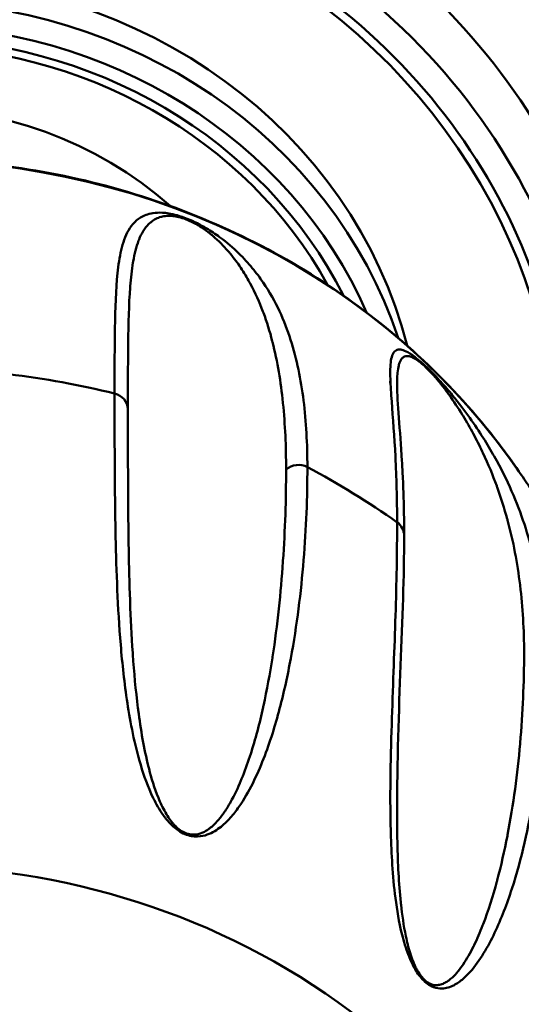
# Model space of a CAD drawing. Header units: inches. Extents: x 8.7 to 68.4, y -2.3 to 39.9.
# Tile 85 of 118: x 60.547 to 60.981, y 17.922 to 18.774. Entities that reach past the tile are written whole.
import ezdxf

# ---------------------------------------------------------------- set-up
doc = ezdxf.new("R2010")
doc.units = ezdxf.units.IN
doc.header["$MEASUREMENT"] = 0
doc.layers.add('Visible Edges(ROSSANSI)', color=7, linetype='Continuous', lineweight=50)
doc.layers.add('Visible Tangent Edges(ROSSANSI)', color=7, linetype='Continuous', lineweight=50)

msp = doc.modelspace()

# ---------------------------------------------------------------- linework, layer by layer
at = {"layer": 'Visible Edges(ROSSANSI)'}
for centre, major_axis, start_param, end_param in [((60.44684, 18.42481), (-1.05, 0), 2.763663, 6.661115), ((60.44684, 18.3517), (-0.77, 0), 2.657601, 6.767177), ((60.44684, 18.39721), (-0.62953, 0), 3.094607, 6.330171), ((60.44684, 18.39827), (-0.44736, 0), 3.371543, 6.053235), ((60.44684, 18.39283), (0.33207, 0), 0.804394, 2.337198), ((60.44684, 18.39283), (0.33207, 0), 0.754551, 0.754562), ((60.44684, 18.39283), (0.33207, 0), 6.186347, 6.186432)]:
    msp.add_ellipse(centre, major_axis=major_axis, ratio=0.920845, start_param=start_param, end_param=end_param, dxfattribs=at)
for points, knots in [([(61.21684, 18.36851), (61.21684, 18.44415), (61.20354, 18.51977), (61.15168, 18.66333), (61.11314, 18.73124), (61.01476, 18.8524), (60.95498, 18.90565), (60.82024, 18.9921), (60.74535, 19.02532), (60.588, 19.06841), (60.5056, 19.07828), (60.34159, 19.07373), (60.26001, 19.0593), (60.1059, 19.00762), (60.03339, 18.97036), (59.90472, 18.87679), (59.84861, 18.82046), (59.75839, 18.69439), (59.72435, 18.62464), (59.68569, 18.49207), (59.67684, 18.43029), (59.67684, 18.36851)], [1.570796, 1.570796, 1.570796, 1.570796, 1.891977, 1.891977, 2.21284, 2.21284, 2.533016, 2.533016, 2.852568, 2.852568, 3.171757, 3.171757, 3.490846, 3.490846, 3.810082, 3.810082, 4.129733, 4.129733, 4.450042, 4.450042, 4.712389, 4.712389, 4.712389, 4.712389]), ([(59.91231, 18.38023), (59.94811, 18.4329), (59.99303, 18.48015), (60.09674, 18.55936), (60.15558, 18.59124), (60.28124, 18.63636), (60.34807, 18.64952), (60.4829, 18.65572), (60.55088, 18.64874), (60.68104, 18.61528), (60.74321, 18.58882), (60.85529, 18.51908), (60.90523, 18.47585), (60.95896, 18.41151), (60.97058, 18.39611), (60.98137, 18.38023)], [3.70082, 3.70082, 3.70082, 3.70082, 4.01995, 4.01995, 4.340663, 4.340663, 4.662443, 4.662443, 4.984634, 4.984634, 5.306609, 5.306609, 5.627719, 5.627719, 5.723958, 5.723958, 5.723958, 5.723958]), ([(60.87373, 18.45804), (60.87373, 18.44326), (60.87637, 18.41906), (60.87824, 18.3874), (60.87851, 18.38234), (60.87891, 18.3733), (60.87907, 18.36936), (60.87961, 18.35333), (60.87984, 18.34075), (60.87984, 18.32766)], [0, 0, 0, 0, 0.60832, 0.60832, 0.720595, 0.720595, 0.804849, 0.804849, 1.05773, 1.05773, 1.05773, 1.05773]), ([(60.98137, 18.38023), (60.98464, 18.37542), (60.98788, 18.37055), (60.99431, 18.36068), (60.99749, 18.35569), (61.0038, 18.34557), (61.00692, 18.34045), (61.0131, 18.3301), (61.01615, 18.32486), (61.02219, 18.31426), (61.02517, 18.3089), (61.02812, 18.30348)], [5.7239577, 5.7239577, 5.7239577, 5.7239577, 5.74296986, 5.74296986, 5.76198201, 5.76198201, 5.78099417, 5.78099417, 5.80000633, 5.80000633, 5.81901849, 5.81901849, 5.81901849, 5.81901849])]:
    msp.add_open_spline(points, degree=3, knots=knots, dxfattribs=at)
for points in [[(60.87373, 18.45833), (60.87373, 18.45823), (60.87373, 18.45814), (60.87373, 18.45804)], [(60.6295, 18.34063), (60.62953, 18.34061), (60.62955, 18.34058), (60.62958, 18.34056)], [(60.641, 18.32776), (60.641, 18.32776), (60.641, 18.32775), (60.641, 18.32775)], [(60.87984, 18.32766), (60.87984, 18.257), (60.87373, 18.17879), (60.87373, 18.08636)], [(60.87204, 18.2499), (60.87206, 18.24995), (60.87208, 18.25001), (60.8721, 18.25006)], [(60.64694, 18.14632), (60.64694, 18.14632), (60.64694, 18.14632), (60.64694, 18.14633)], [(60.87373, 18.08636), (60.87373, 18.08605), (60.87373, 18.08574), (60.87373, 18.08543)], [(60.87995, 17.97491), (60.87995, 17.97491), (60.87995, 17.97491), (60.87995, 17.97491)]]:
    msp.add_open_spline(points, degree=3, dxfattribs=at)
at = {"layer": 'Visible Tangent Edges(ROSSANSI)'}
for centre, major_axis, start_param, end_param in [((60.44684, 18.36757), (-1.02706, 0), 2.763663, 6.661115), ((60.44684, 18.36242), (1.01163, 0), 5.465042, 10.242921), ((60.44684, 18.36242), (-0.78562, 0), 2.628058, 6.79672), ((60.44684, 18.3517), (-0.74909, 0), 2.693342, 6.731436), ((60.44684, 18.35356), (0.73786, 0), 5.853772, 9.854191), ((60.44684, 18.38526), (0.59829, 0), 6.101257, 9.604964), ((60.44684, 18.38526), (-0.57462, 0), 3.022918, 6.40186), ((60.44684, 18.38569), (0.56645, 0), 6.184651, 9.523312), ((60.44684, 18.37836), (-0.44736, 0), 3.438646, 5.986132), ((60.44684, 18.37226), (0.43174, 0), 0.38325, 2.758343), ((60.44684, 18.37226), (0.41968, 0), 0.436047, 2.705546), ((60.44684, 18.37321), (-0.4113, 0), 3.61181, 5.812968), ((60.44684, 18.07216), (0.63059, 0), 0.559228, 2.582365), ((60.44684, 18.3616), (0.30772, 0), 0.903071, 0.904379), ((60.44684, 18.35914), (-0.28154, 0), 3.997209, 3.998293), ((60.44684, 18.37836), (0.44736, 0), 0.270668, 0.270858), ((60.44684, 17.82822), (0.7, 0), 1.307607, 1.441287), ((60.44684, 18.37226), (0.43174, 0), 0.220908, 0.225883), ((60.62489, 18.43672), (0.01562, 0), 0.036235, 1.307607), ((60.7882, 18.37443), (0.01562, 0), 1.048588, 2.319959), ((60.44684, 17.82822), (0.7, 0), 0.914908, 1.048588), ((60.44684, 18.19058), (0.24464, 0), 0.727278, 0.727718), ((60.86422, 18.32766), (0.01562, 0), 6.283185, 7.198093), ((60.44684, 18.19058), (0.24464, 0), 0.653952, 0.653995), ((60.44663, 18.37229), (0.43195, 0), 6.130653, 6.130654), ((60.44684, 18.0917), (0.29036, 0), 0.88558, 0.885726), ((60.44684, 18.35914), (0.28154, 0), 5.47616, 5.476987), ((60.44684, 18.37321), (0.41131, 0), 5.546011, 5.54602), ((60.44684, 18.37226), (-0.41968, 0), 2.333903, 2.334288), ((60.44684, 17.47592), (-0.61431, 0), 2.672582, 6.752196), ((60.4469, 18.37314), (0.4112, 0), 5.351917, 5.351918), ((60.44699, 18.37208), (-0.41943, 0), 2.232403, 2.232404), ((60.44684, 18.38569), (0.56645, 0), 5.555424, 5.555501), ((60.44708, 18.3855), (0.56613, 0), 5.568143, 5.568144), ((60.44684, 18.38526), (0.59829, 0), 5.508248, 5.508347), ((60.44682, 18.38528), (0.59831, 0), 5.51646, 5.516464)]:
    msp.add_ellipse(centre, major_axis=major_axis, ratio=0.920845, start_param=start_param, end_param=end_param, dxfattribs=at)
for points, knots in [([(60.62895, 18.45062), (60.62895, 18.47085), (60.62898, 18.48971), (60.6295, 18.52457), (60.62998, 18.54057), (60.6322, 18.56201), (60.6332, 18.56872), (60.63615, 18.58116), (60.63809, 18.58689), (60.64241, 18.59442), (60.64408, 18.59676), (60.6482, 18.60097), (60.65063, 18.60285), (60.65529, 18.6051), (60.65701, 18.60575), (60.661, 18.60677), (60.66327, 18.60715), (60.66871, 18.6074), (60.67181, 18.60731), (60.67809, 18.60628), (60.68044, 18.60578), (60.68584, 18.60428), (60.68887, 18.60326), (60.69494, 18.60085), (60.69797, 18.59946), (60.70347, 18.59669), (60.70595, 18.5953), (60.71278, 18.59125), (60.71654, 18.58868), (60.72658, 18.5813), (60.7318, 18.57668), (60.74091, 18.56781), (60.74479, 18.56354), (60.75178, 18.5551), (60.75487, 18.55095), (60.76333, 18.53854), (60.76789, 18.53032), (60.77563, 18.51382), (60.77881, 18.50552), (60.78691, 18.48024), (60.79039, 18.46283), (60.79495, 18.42623), (60.796, 18.40706), (60.796, 18.3869)], [0, 0, 0, 0, 0.00395183, 0.00395183, 0.00790366, 0.00790366, 0.00987958, 0.00987958, 0.0118555, 0.0118555, 0.01284345, 0.01284345, 0.01383141, 0.01383141, 0.01432539, 0.01432539, 0.01481937, 0.01481937, 0.01531335, 0.01531335, 0.01556034, 0.01556034, 0.01580733, 0.01580733, 0.01605432, 0.01605432, 0.01630131, 0.01630131, 0.01679529, 0.01679529, 0.01778324, 0.01778324, 0.0187712, 0.0187712, 0.01975916, 0.01975916, 0.02173508, 0.02173508, 0.02371099, 0.02371099, 0.02766282, 0.02766282, 0.03161466, 0.03161466, 0.03161466, 0.03161466]), ([(60.77756, 18.38497), (60.77756, 18.40481), (60.77671, 18.42385), (60.77486, 18.44217), (60.77484, 18.44233), (60.77482, 18.44249), (60.77481, 18.44265), (60.77295, 18.4608), (60.77013, 18.47824), (60.76579, 18.49522), (60.76572, 18.4955), (60.76565, 18.49577), (60.76558, 18.49604), (60.76344, 18.50433), (60.76093, 18.51251), (60.7579, 18.52065), (60.75778, 18.52097), (60.75766, 18.52129), (60.75754, 18.52161), (60.75448, 18.5297), (60.75091, 18.53776), (60.74653, 18.54586), (60.74634, 18.54622), (60.74614, 18.54657), (60.74595, 18.54693), (60.74363, 18.55114), (60.74109, 18.55537), (60.73821, 18.55965), (60.73557, 18.56358), (60.73266, 18.56755), (60.72928, 18.57164), (60.72899, 18.57198), (60.7287, 18.57233), (60.72841, 18.57267), (60.72492, 18.57681), (60.72095, 18.58109), (60.71594, 18.58554), (60.7156, 18.58585), (60.71525, 18.58615), (60.7149, 18.58646), (60.71428, 18.58699), (60.71365, 18.58754), (60.71299, 18.58809), (60.711, 18.58973), (60.7088, 18.59144), (60.70629, 18.59318), (60.70597, 18.5934), (60.70564, 18.59363), (60.70531, 18.59385), (60.70521, 18.59392), (60.7051, 18.59399), (60.705, 18.59406), (60.7046, 18.59432), (60.7042, 18.59459), (60.70379, 18.59486), (60.70348, 18.59506), (60.70317, 18.59526), (60.70284, 18.59546), (60.70272, 18.59554), (60.7026, 18.59561), (60.70248, 18.59569), (60.70205, 18.59595), (60.7016, 18.59622), (60.70115, 18.59649), (60.70092, 18.59663), (60.70069, 18.59677), (60.70045, 18.5969), (60.70033, 18.59697), (60.70021, 18.59704), (60.70009, 18.59711), (60.69997, 18.59718), (60.69985, 18.59725), (60.69973, 18.59732), (60.69953, 18.59743), (60.69932, 18.59755), (60.69911, 18.59766), (60.69686, 18.59891), (60.69435, 18.60014), (60.69178, 18.60118), (60.69163, 18.60124), (60.69148, 18.6013), (60.69133, 18.60136), (60.69118, 18.60142), (60.69103, 18.60147), (60.69088, 18.60153), (60.68862, 18.60239), (60.68642, 18.60306), (60.6845, 18.60351), (60.68403, 18.60362), (60.68358, 18.60372), (60.68315, 18.60381), (60.68146, 18.60414), (60.67997, 18.60433), (60.67863, 18.60443), (60.67812, 18.60447), (60.67764, 18.60449), (60.67717, 18.60451), (60.67682, 18.60452), (60.67649, 18.60452), (60.67617, 18.60452), (60.6761, 18.60452), (60.67603, 18.60452), (60.67596, 18.60452), (60.67589, 18.60452), (60.67582, 18.60452), (60.67575, 18.60452), (60.67368, 18.6045), (60.672, 18.60426), (60.67047, 18.60394), (60.67025, 18.6039), (60.67004, 18.60385), (60.66983, 18.6038), (60.66973, 18.60377), (60.66962, 18.60375), (60.66952, 18.60372), (60.66942, 18.60369), (60.66932, 18.60367), (60.66922, 18.60364), (60.66754, 18.60319), (60.66609, 18.60261), (60.66479, 18.60196), (60.66316, 18.60114), (60.66176, 18.60021), (60.66051, 18.5992), (60.66023, 18.59897), (60.65995, 18.59874), (60.65969, 18.59851), (60.65862, 18.59757), (60.65765, 18.59657), (60.65677, 18.59552), (60.65589, 18.59448), (60.65509, 18.59338), (60.65435, 18.59226), (60.65416, 18.59196), (60.65398, 18.59167), (60.65379, 18.59138), (60.65238, 18.58907), (60.65119, 18.58663), (60.65016, 18.58407), (60.65003, 18.58374), (60.6499, 18.58342), (60.64978, 18.58309), (60.64766, 18.57755), (60.6462, 18.57151), (60.64507, 18.5651), (60.64502, 18.56476), (60.64496, 18.56442), (60.6449, 18.56408), (60.6438, 18.55758), (60.64305, 18.55072), (60.64249, 18.54353), (60.64246, 18.54322), (60.64244, 18.5429), (60.64242, 18.54258), (60.64129, 18.52769), (60.64092, 18.51144), (60.64072, 18.49407), (60.64072, 18.49387), (60.64072, 18.49367), (60.64072, 18.49348), (60.64052, 18.47588), (60.6405, 18.45712), (60.6405, 18.43725)], [0, 0, 0, 0, 0.00386737, 0.00386737, 0.00386737, 0.00390122, 0.00390122, 0.00390122, 0.00773474, 0.00773474, 0.00773474, 0.00779651, 0.00779651, 0.00779651, 0.00966842, 0.00966842, 0.00966842, 0.00974151, 0.00974151, 0.00974151, 0.01160211, 0.01160211, 0.01160211, 0.01168329, 0.01168329, 0.01168329, 0.01264998, 0.01264998, 0.01264998, 0.01353579, 0.01353579, 0.01353579, 0.01361068, 0.01361068, 0.01361068, 0.01450263, 0.01450263, 0.01450263, 0.01456329, 0.01456329, 0.01456329, 0.01466898, 0.01466898, 0.01466898, 0.01498605, 0.01498605, 0.01498605, 0.01502645, 0.01502645, 0.01502645, 0.01503903, 0.01503903, 0.01503903, 0.01508621, 0.01508621, 0.01508621, 0.0151216, 0.0151216, 0.0151216, 0.01513487, 0.01513487, 0.01513487, 0.01518132, 0.01518132, 0.01518132, 0.01520454, 0.01520454, 0.01520454, 0.01521615, 0.01521615, 0.01521615, 0.01522776, 0.01522776, 0.01522776, 0.01524725, 0.01524725, 0.01524725, 0.01545711, 0.01545711, 0.01545711, 0.01546947, 0.01546947, 0.01546947, 0.01548178, 0.01548178, 0.01548178, 0.01566633, 0.01566633, 0.01566633, 0.01571118, 0.01571118, 0.01571118, 0.0158864, 0.0158864, 0.0158864, 0.0159529, 0.0159529, 0.0159529, 0.0160019, 0.0160019, 0.0160019, 0.01601262, 0.01601262, 0.01601262, 0.016023, 0.016023, 0.016023, 0.01634491, 0.01634491, 0.01634491, 0.01639061, 0.01639061, 0.01639061, 0.01641346, 0.01641346, 0.01641346, 0.01643632, 0.01643632, 0.01643632, 0.0168175, 0.0168175, 0.0168175, 0.01729587, 0.01729587, 0.01729587, 0.01740316, 0.01740316, 0.01740316, 0.0178315, 0.0178315, 0.0178315, 0.01825983, 0.01825983, 0.01825983, 0.01837, 0.01837, 0.01837, 0.01922845, 0.01922845, 0.01922845, 0.01933684, 0.01933684, 0.01933684, 0.0211732, 0.0211732, 0.0211732, 0.02127053, 0.02127053, 0.02127053, 0.02312246, 0.02312246, 0.02312246, 0.02320421, 0.02320421, 0.02320421, 0.02702852, 0.02702852, 0.02702852, 0.02707158, 0.02707158, 0.02707158, 0.03093895, 0.03093895, 0.03093895, 0.03093895]), ([(60.87374, 18.33906), (60.87374, 18.3593), (60.8732, 18.37825), (60.87139, 18.41335), (60.87011, 18.4295), (60.86856, 18.45081), (60.86812, 18.45743), (60.86773, 18.46939), (60.86776, 18.47476), (60.86875, 18.48132), (60.86924, 18.48326), (60.87075, 18.48644), (60.87177, 18.48769), (60.87407, 18.48866), (60.87496, 18.48884), (60.87717, 18.48872), (60.87849, 18.48844), (60.88184, 18.48708), (60.88383, 18.48606), (60.88814, 18.48309), (60.88979, 18.48186), (60.89372, 18.47865), (60.89598, 18.47666), (60.90067, 18.47228), (60.90307, 18.4699), (60.90753, 18.4653), (60.90959, 18.46308), (60.91533, 18.45673), (60.91862, 18.45286), (60.92752, 18.44202), (60.93239, 18.43555), (60.94105, 18.42342), (60.94485, 18.41774), (60.95182, 18.40675), (60.95498, 18.40145), (60.96375, 18.38588), (60.96868, 18.37593), (60.97724, 18.35644), (60.98086, 18.3469), (60.99026, 18.31841), (60.99456, 18.29957), (61.00024, 18.26111), (61.00159, 18.24149), (61.00159, 18.22133)], [0, 0, 0, 0, 0.00395183, 0.00395183, 0.00790366, 0.00790366, 0.00987958, 0.00987958, 0.0118555, 0.0118555, 0.01284345, 0.01284345, 0.01383141, 0.01383141, 0.01432539, 0.01432539, 0.01481937, 0.01481937, 0.01531335, 0.01531335, 0.01556034, 0.01556034, 0.01580733, 0.01580733, 0.01605432, 0.01605432, 0.01630131, 0.01630131, 0.01679529, 0.01679529, 0.01778324, 0.01778324, 0.0187712, 0.0187712, 0.01975916, 0.01975916, 0.02173508, 0.02173508, 0.02371099, 0.02371099, 0.02766282, 0.02766282, 0.03161466, 0.03161466, 0.03161466, 0.03161466]), ([(60.98376, 18.22604), (60.98376, 18.24588), (60.98265, 18.26528), (60.98034, 18.28437), (60.98032, 18.28454), (60.9803, 18.28471), (60.98028, 18.28487), (60.97796, 18.30379), (60.97447, 18.32238), (60.96941, 18.34108), (60.96933, 18.34139), (60.96924, 18.34169), (60.96916, 18.34199), (60.96666, 18.35112), (60.96379, 18.36029), (60.96042, 18.36961), (60.96028, 18.36997), (60.96015, 18.37034), (60.96002, 18.3707), (60.95663, 18.37997), (60.95275, 18.3894), (60.94817, 18.39914), (60.94797, 18.39957), (60.94777, 18.39999), (60.94757, 18.40042), (60.94516, 18.4055), (60.94255, 18.41067), (60.93967, 18.41601), (60.93702, 18.42091), (60.93416, 18.42594), (60.93092, 18.43124), (60.93064, 18.43168), (60.93037, 18.43213), (60.93009, 18.43258), (60.92676, 18.43797), (60.92304, 18.44365), (60.91856, 18.44985), (60.91825, 18.45027), (60.91794, 18.4507), (60.91763, 18.45113), (60.91708, 18.45187), (60.91652, 18.45264), (60.91593, 18.45341), (60.91418, 18.45574), (60.91227, 18.4582), (60.91014, 18.4608), (60.90987, 18.46113), (60.90959, 18.46146), (60.90931, 18.4618), (60.90922, 18.4619), (60.90914, 18.46201), (60.90905, 18.46211), (60.90872, 18.46251), (60.90838, 18.46291), (60.90803, 18.46331), (60.90778, 18.46362), (60.90751, 18.46393), (60.90724, 18.46424), (60.90714, 18.46435), (60.90704, 18.46447), (60.90694, 18.46459), (60.90658, 18.465), (60.90622, 18.46542), (60.90584, 18.46584), (60.90565, 18.46605), (60.90546, 18.46626), (60.90527, 18.46648), (60.90517, 18.46659), (60.90508, 18.4667), (60.90498, 18.4668), (60.90488, 18.46691), (60.90478, 18.46702), (60.90468, 18.46713), (60.90452, 18.46732), (60.90435, 18.4675), (60.90418, 18.46769), (60.90235, 18.46968), (60.90035, 18.47174), (60.89837, 18.4736), (60.89826, 18.47371), (60.89814, 18.47382), (60.89802, 18.47393), (60.89791, 18.47404), (60.89779, 18.47415), (60.89768, 18.47425), (60.89595, 18.47584), (60.89431, 18.47722), (60.89292, 18.47827), (60.89258, 18.47853), (60.89226, 18.47877), (60.89195, 18.47899), (60.89074, 18.47986), (60.8897, 18.48051), (60.88878, 18.48103), (60.88844, 18.48122), (60.8881, 18.48139), (60.88779, 18.48155), (60.88756, 18.48167), (60.88734, 18.48178), (60.88712, 18.48187), (60.88707, 18.4819), (60.88703, 18.48192), (60.88698, 18.48194), (60.88694, 18.48196), (60.88689, 18.48198), (60.88685, 18.482), (60.88547, 18.4826), (60.88442, 18.48287), (60.88348, 18.483), (60.88335, 18.48302), (60.88322, 18.48303), (60.8831, 18.48304), (60.88303, 18.48305), (60.88297, 18.48306), (60.88291, 18.48306), (60.88285, 18.48306), (60.88279, 18.48307), (60.88273, 18.48307), (60.88172, 18.48311), (60.88089, 18.48294), (60.88018, 18.48266), (60.87929, 18.48231), (60.87858, 18.48176), (60.87797, 18.48109), (60.87783, 18.48094), (60.8777, 18.48079), (60.87758, 18.48062), (60.87707, 18.47997), (60.87665, 18.47923), (60.87628, 18.47841), (60.87592, 18.47759), (60.87562, 18.4767), (60.87535, 18.47576), (60.87529, 18.47551), (60.87522, 18.47527), (60.87516, 18.47501), (60.87468, 18.47306), (60.87436, 18.47089), (60.87414, 18.46856), (60.87411, 18.46826), (60.87409, 18.46796), (60.87406, 18.46767), (60.87383, 18.46477), (60.87373, 18.46164), (60.87373, 18.45833)], [0, 0, 0, 0, 0.00386737, 0.00386737, 0.00386737, 0.00390122, 0.00390122, 0.00390122, 0.00773474, 0.00773474, 0.00773474, 0.00779651, 0.00779651, 0.00779651, 0.00966842, 0.00966842, 0.00966842, 0.00974151, 0.00974151, 0.00974151, 0.01160211, 0.01160211, 0.01160211, 0.01168329, 0.01168329, 0.01168329, 0.01264998, 0.01264998, 0.01264998, 0.01353579, 0.01353579, 0.01353579, 0.01361068, 0.01361068, 0.01361068, 0.01450263, 0.01450263, 0.01450263, 0.01456329, 0.01456329, 0.01456329, 0.01466898, 0.01466898, 0.01466898, 0.01498605, 0.01498605, 0.01498605, 0.01502645, 0.01502645, 0.01502645, 0.01503903, 0.01503903, 0.01503903, 0.01508621, 0.01508621, 0.01508621, 0.0151216, 0.0151216, 0.0151216, 0.01513487, 0.01513487, 0.01513487, 0.01518132, 0.01518132, 0.01518132, 0.01520454, 0.01520454, 0.01520454, 0.01521615, 0.01521615, 0.01521615, 0.01522776, 0.01522776, 0.01522776, 0.01524725, 0.01524725, 0.01524725, 0.01545711, 0.01545711, 0.01545711, 0.01546947, 0.01546947, 0.01546947, 0.01548178, 0.01548178, 0.01548178, 0.01566633, 0.01566633, 0.01566633, 0.01571118, 0.01571118, 0.01571118, 0.0158864, 0.0158864, 0.0158864, 0.0159529, 0.0159529, 0.0159529, 0.0160019, 0.0160019, 0.0160019, 0.01601262, 0.01601262, 0.01601262, 0.016023, 0.016023, 0.016023, 0.01634491, 0.01634491, 0.01634491, 0.01639061, 0.01639061, 0.01639061, 0.01641346, 0.01641346, 0.01641346, 0.01643632, 0.01643632, 0.01643632, 0.0168175, 0.0168175, 0.0168175, 0.01729587, 0.01729587, 0.01729587, 0.01740316, 0.01740316, 0.01740316, 0.0178315, 0.0178315, 0.0178315, 0.01825983, 0.01825983, 0.01825983, 0.01837, 0.01837, 0.01837, 0.01922845, 0.01922845, 0.01922845, 0.01933684, 0.01933684, 0.01933684, 0.02038586, 0.02038586, 0.02038586, 0.02038586]), ([(60.796, 18.3869), (60.796, 18.36092), (60.79496, 18.33403), (60.79044, 18.27862), (60.78698, 18.25015), (60.77895, 18.20681), (60.7758, 18.19227), (60.76813, 18.16318), (60.76364, 18.14861), (60.75522, 18.12709), (60.75214, 18.11998), (60.74515, 18.10602), (60.74125, 18.09916), (60.73437, 18.08935), (60.7319, 18.08616), (60.7264, 18.08004), (60.72338, 18.0771), (60.71814, 18.07315), (60.71627, 18.07191), (60.71214, 18.06968), (60.70987, 18.06868), (60.70471, 18.06723), (60.70177, 18.06674), (60.69653, 18.0671), (60.69466, 18.06742), (60.69079, 18.06856), (60.68882, 18.06939), (60.68327, 18.07243), (60.68025, 18.07499), (60.67521, 18.08007), (60.67312, 18.08267), (60.66763, 18.09031), (60.66488, 18.0953), (60.65765, 18.11016), (60.65437, 18.11962), (60.64881, 18.13817), (60.64662, 18.14724), (60.64289, 18.16508), (60.64136, 18.17386), (60.6374, 18.19984), (60.63562, 18.2166), (60.6329, 18.24927), (60.63198, 18.26517), (60.62993, 18.31176), (60.62948, 18.34133), (60.62898, 18.39791), (60.62895, 18.4249), (60.62895, 18.45062)], [0, 0, 0, 0, 0.00507623, 0.00507623, 0.01015245, 0.01015245, 0.01269056, 0.01269056, 0.01522868, 0.01522868, 0.01649773, 0.01649773, 0.01776679, 0.01776679, 0.01840132, 0.01840132, 0.01903585, 0.01903585, 0.01935311, 0.01935311, 0.01967037, 0.01967037, 0.01998764, 0.01998764, 0.02014627, 0.02014627, 0.0203049, 0.0203049, 0.02062217, 0.02062217, 0.02093943, 0.02093943, 0.02157396, 0.02157396, 0.02284302, 0.02284302, 0.02411207, 0.02411207, 0.02538113, 0.02538113, 0.02791924, 0.02791924, 0.03045735, 0.03045735, 0.03553358, 0.03553358, 0.0406098, 0.0406098, 0.0406098, 0.0406098]), ([(60.6405, 18.43725), (60.6405, 18.41181), (60.64052, 18.38532), (60.64071, 18.35776), (60.64071, 18.35757), (60.64071, 18.35739), (60.64071, 18.3572), (60.6409, 18.32981), (60.64125, 18.30137), (60.64231, 18.27171), (60.64233, 18.27134), (60.64234, 18.27096), (60.64235, 18.27059), (60.64288, 18.25602), (60.6436, 18.24116), (60.64464, 18.22595), (60.64467, 18.22549), (60.64471, 18.22502), (60.64474, 18.22455), (60.6458, 18.20941), (60.64717, 18.19393), (60.64919, 18.17801), (60.64926, 18.17746), (60.64934, 18.1769), (60.64941, 18.17634), (60.65047, 18.1681), (60.65172, 18.15976), (60.65323, 18.15129), (60.65464, 18.14343), (60.65628, 18.13546), (60.65832, 18.12733), (60.65848, 18.12673), (60.65863, 18.12613), (60.65878, 18.12553), (60.6609, 18.11736), (60.66337, 18.10905), (60.6669, 18.10043), (60.66714, 18.09985), (60.66738, 18.09927), (60.66763, 18.09869), (60.66937, 18.0946), (60.67134, 18.09045), (60.6739, 18.08623), (60.6742, 18.08574), (60.67451, 18.08524), (60.67483, 18.08474), (60.67605, 18.08281), (60.67744, 18.08084), (60.67906, 18.07889), (60.6794, 18.07849), (60.67974, 18.07809), (60.6801, 18.07769), (60.68084, 18.07686), (60.68164, 18.07602), (60.68254, 18.07518), (60.68388, 18.07393), (60.68538, 18.07273), (60.68707, 18.07168), (60.68729, 18.07155), (60.68752, 18.07141), (60.68775, 18.07128), (60.6893, 18.07039), (60.69096, 18.06969), (60.69256, 18.06925), (60.6942, 18.06879), (60.69577, 18.06861), (60.69717, 18.0686), (60.6974, 18.0686), (60.69762, 18.0686), (60.69783, 18.06861), (60.70047, 18.06869), (60.70265, 18.0693), (60.70458, 18.07007), (60.70491, 18.07021), (60.70523, 18.07034), (60.70555, 18.07049), (60.7073, 18.07128), (60.70883, 18.07221), (60.71024, 18.07319), (60.71057, 18.07343), (60.7109, 18.07366), (60.71122, 18.0739), (60.71253, 18.07489), (60.71374, 18.07594), (60.71489, 18.07703), (60.7152, 18.07732), (60.71551, 18.07762), (60.71581, 18.07793), (60.7183, 18.08041), (60.72048, 18.08306), (60.72248, 18.08579), (60.72275, 18.08617), (60.72302, 18.08654), (60.72329, 18.08692), (60.72522, 18.08965), (60.72699, 18.09246), (60.72864, 18.09531), (60.72888, 18.09573), (60.72912, 18.09614), (60.72935, 18.09656), (60.73282, 18.1027), (60.73579, 18.10905), (60.73848, 18.11547), (60.73866, 18.11592), (60.73885, 18.11637), (60.73903, 18.11681), (60.74168, 18.12326), (60.74404, 18.1298), (60.7462, 18.13637), (60.74634, 18.13682), (60.74649, 18.13726), (60.74663, 18.13771), (60.75105, 18.15136), (60.75463, 18.16517), (60.75769, 18.17895), (60.75778, 18.17935), (60.75787, 18.17975), (60.75795, 18.18016), (60.761, 18.194), (60.76352, 18.20783), (60.76567, 18.22157), (60.76572, 18.22191), (60.76577, 18.22225), (60.76582, 18.22259), (60.77016, 18.25056), (60.77298, 18.27817), (60.77483, 18.30514), (60.77484, 18.30532), (60.77485, 18.30549), (60.77486, 18.30567), (60.77671, 18.3328), (60.77756, 18.35926), (60.77756, 18.38497)], [0, 0, 0, 0, 0.00497046, 0.00497046, 0.00497046, 0.00500413, 0.00500413, 0.00500413, 0.00994093, 0.00994093, 0.00994093, 0.01000326, 0.01000326, 0.01000326, 0.01242616, 0.01242616, 0.01242616, 0.01250057, 0.01250057, 0.01250057, 0.01491139, 0.01491139, 0.01491139, 0.01499589, 0.01499589, 0.01499589, 0.0162413, 0.0162413, 0.0162413, 0.01739662, 0.01739662, 0.01739662, 0.0174819, 0.0174819, 0.0174819, 0.01863924, 0.01863924, 0.01863924, 0.01871681, 0.01871681, 0.01871681, 0.01926055, 0.01926055, 0.01926055, 0.01932442, 0.01932442, 0.01932442, 0.0195712, 0.0195712, 0.0195712, 0.01962203, 0.01962203, 0.01962203, 0.01972653, 0.01972653, 0.01972653, 0.01988186, 0.01988186, 0.01988186, 0.01990191, 0.01990191, 0.01990191, 0.02003466, 0.02003466, 0.02003466, 0.02017066, 0.02017066, 0.02017066, 0.02019251, 0.02019251, 0.02019251, 0.02045754, 0.02045754, 0.02045754, 0.02050316, 0.02050316, 0.02050316, 0.02075445, 0.02075445, 0.02075445, 0.02081382, 0.02081382, 0.02081382, 0.02105769, 0.02105769, 0.02105769, 0.02112447, 0.02112447, 0.02112447, 0.021671, 0.021671, 0.021671, 0.02174578, 0.02174578, 0.02174578, 0.02228832, 0.02228832, 0.02228832, 0.02236709, 0.02236709, 0.02236709, 0.02352889, 0.02352889, 0.02352889, 0.0236097, 0.0236097, 0.0236097, 0.02477328, 0.02477328, 0.02477328, 0.02485232, 0.02485232, 0.02485232, 0.0272668, 0.0272668, 0.0272668, 0.02733755, 0.02733755, 0.02733755, 0.02976298, 0.02976298, 0.02976298, 0.02982278, 0.02982278, 0.02982278, 0.03476123, 0.03476123, 0.03476123, 0.03479325, 0.03479325, 0.03479325, 0.03976371, 0.03976371, 0.03976371, 0.03976371]), ([(61.00159, 18.22133), (61.00159, 18.19535), (61.00025, 18.16889), (60.99462, 18.11535), (60.99036, 18.08829), (60.98104, 18.04813), (60.97744, 18.03483), (60.96896, 18.00869), (60.9641, 17.99583), (60.95536, 17.97746), (60.95221, 17.97149), (60.94523, 17.96009), (60.94141, 17.95464), (60.93487, 17.94729), (60.93255, 17.94498), (60.92748, 17.94079), (60.92473, 17.93891), (60.92008, 17.93677), (60.91844, 17.93617), (60.91487, 17.93535), (60.91293, 17.93512), (60.90861, 17.93541), (60.90618, 17.93591), (60.90199, 17.938), (60.90052, 17.93892), (60.89752, 17.94133), (60.89602, 17.94279), (60.89188, 17.94761), (60.88972, 17.95112), (60.88621, 17.95776), (60.8848, 17.96101), (60.8812, 17.97031), (60.87952, 17.97611), (60.87527, 17.99307), (60.87362, 18.00344), (60.87104, 18.02348), (60.87019, 18.0331), (60.86893, 18.05186), (60.86853, 18.06099), (60.86776, 18.08784), (60.86779, 18.10492), (60.86826, 18.13799), (60.86871, 18.15398), (60.87025, 18.20066), (60.87149, 18.2301), (60.87323, 18.28645), (60.87374, 18.31335), (60.87374, 18.33906)], [0, 0, 0, 0, 0.00507623, 0.00507623, 0.01015245, 0.01015245, 0.01269056, 0.01269056, 0.01522868, 0.01522868, 0.01649773, 0.01649773, 0.01776679, 0.01776679, 0.01840132, 0.01840132, 0.01903585, 0.01903585, 0.01935311, 0.01935311, 0.01967037, 0.01967037, 0.01998764, 0.01998764, 0.02014627, 0.02014627, 0.0203049, 0.0203049, 0.02062217, 0.02062217, 0.02093943, 0.02093943, 0.02157396, 0.02157396, 0.02284302, 0.02284302, 0.02411207, 0.02411207, 0.02538113, 0.02538113, 0.02791924, 0.02791924, 0.03045735, 0.03045735, 0.03553358, 0.03553358, 0.0406098, 0.0406098, 0.0406098, 0.0406098]), ([(60.87373, 18.08543), (60.87373, 18.07798), (60.8738, 18.07042), (60.87396, 18.06272), (60.87397, 18.06214), (60.87398, 18.06157), (60.87399, 18.06099), (60.87418, 18.05253), (60.87448, 18.0439), (60.87497, 18.03506), (60.87543, 18.02686), (60.87604, 18.01848), (60.87695, 18.00981), (60.87702, 18.00917), (60.87709, 18.00853), (60.87716, 18.00788), (60.87812, 17.99915), (60.87934, 17.99016), (60.88137, 17.98053), (60.8815, 17.97988), (60.88164, 17.97923), (60.88179, 17.97858), (60.8828, 17.97399), (60.88399, 17.96925), (60.88564, 17.96427), (60.88583, 17.96368), (60.88603, 17.96309), (60.88624, 17.9625), (60.88704, 17.9602), (60.88796, 17.9578), (60.88908, 17.95535), (60.88931, 17.95485), (60.88955, 17.95434), (60.8898, 17.95383), (60.89031, 17.95277), (60.89087, 17.95169), (60.89151, 17.95056), (60.89246, 17.94889), (60.89355, 17.94721), (60.89481, 17.94563), (60.89497, 17.94542), (60.89514, 17.94521), (60.89532, 17.945), (60.89647, 17.94362), (60.89773, 17.94238), (60.89897, 17.94142), (60.90025, 17.94044), (60.90149, 17.93974), (60.90261, 17.93927), (60.90279, 17.93919), (60.90297, 17.93912), (60.90315, 17.93906), (60.90527, 17.93826), (60.90708, 17.93815), (60.90869, 17.93827), (60.90897, 17.93829), (60.90924, 17.93832), (60.90951, 17.93835), (60.91099, 17.93855), (60.91231, 17.93896), (60.91353, 17.93946), (60.91382, 17.93958), (60.9141, 17.93971), (60.91438, 17.93984), (60.91553, 17.94038), (60.9166, 17.94101), (60.91762, 17.9417), (60.9179, 17.94189), (60.91817, 17.94208), (60.91844, 17.94228), (60.92067, 17.94389), (60.92266, 17.94579), (60.92451, 17.94781), (60.92476, 17.94809), (60.92501, 17.94837), (60.92526, 17.94865), (60.92706, 17.9507), (60.92873, 17.95288), (60.93031, 17.95514), (60.93054, 17.95547), (60.93076, 17.9558), (60.93099, 17.95613), (60.93431, 17.96103), (60.93724, 17.96629), (60.93993, 17.97173), (60.94012, 17.97211), (60.94031, 17.97249), (60.94049, 17.97287), (60.94316, 17.97835), (60.94558, 17.98401), (60.94783, 17.98977), (60.94798, 17.99017), (60.94813, 17.99056), (60.94828, 17.99095), (60.9529, 18.00295), (60.95679, 18.01538), (60.96018, 18.02798), (60.96028, 18.02835), (60.96038, 18.02872), (60.96048, 18.02909), (60.96386, 18.04175), (60.96675, 18.05459), (60.96926, 18.06748), (60.96932, 18.0678), (60.96938, 18.06812), (60.96944, 18.06843), (60.9745, 18.09469), (60.97799, 18.12115), (60.9803, 18.14735), (60.98032, 18.14752), (60.98033, 18.14769), (60.98035, 18.14786), (60.98266, 18.17424), (60.98376, 18.20034), (60.98376, 18.22604)], [0.0137751, 0.0137751, 0.0137751, 0.0137751, 0.01491139, 0.01491139, 0.01491139, 0.01499589, 0.01499589, 0.01499589, 0.0162413, 0.0162413, 0.0162413, 0.01739662, 0.01739662, 0.01739662, 0.0174819, 0.0174819, 0.0174819, 0.01863924, 0.01863924, 0.01863924, 0.01871681, 0.01871681, 0.01871681, 0.01926055, 0.01926055, 0.01926055, 0.01932442, 0.01932442, 0.01932442, 0.0195712, 0.0195712, 0.0195712, 0.01962203, 0.01962203, 0.01962203, 0.01972653, 0.01972653, 0.01972653, 0.01988186, 0.01988186, 0.01988186, 0.01990191, 0.01990191, 0.01990191, 0.02003466, 0.02003466, 0.02003466, 0.02017066, 0.02017066, 0.02017066, 0.02019251, 0.02019251, 0.02019251, 0.02045754, 0.02045754, 0.02045754, 0.02050316, 0.02050316, 0.02050316, 0.02075445, 0.02075445, 0.02075445, 0.02081382, 0.02081382, 0.02081382, 0.02105769, 0.02105769, 0.02105769, 0.02112447, 0.02112447, 0.02112447, 0.021671, 0.021671, 0.021671, 0.02174578, 0.02174578, 0.02174578, 0.02228832, 0.02228832, 0.02228832, 0.02236709, 0.02236709, 0.02236709, 0.02352889, 0.02352889, 0.02352889, 0.0236097, 0.0236097, 0.0236097, 0.02477328, 0.02477328, 0.02477328, 0.02485232, 0.02485232, 0.02485232, 0.0272668, 0.0272668, 0.0272668, 0.02733755, 0.02733755, 0.02733755, 0.02976298, 0.02976298, 0.02976298, 0.02982278, 0.02982278, 0.02982278, 0.03476123, 0.03476123, 0.03476123, 0.03479325, 0.03479325, 0.03479325, 0.03976371, 0.03976371, 0.03976371, 0.03976371])]:
    msp.add_open_spline(points, degree=3, knots=knots, dxfattribs=at)

doc.saveas('drawing.dxf')
